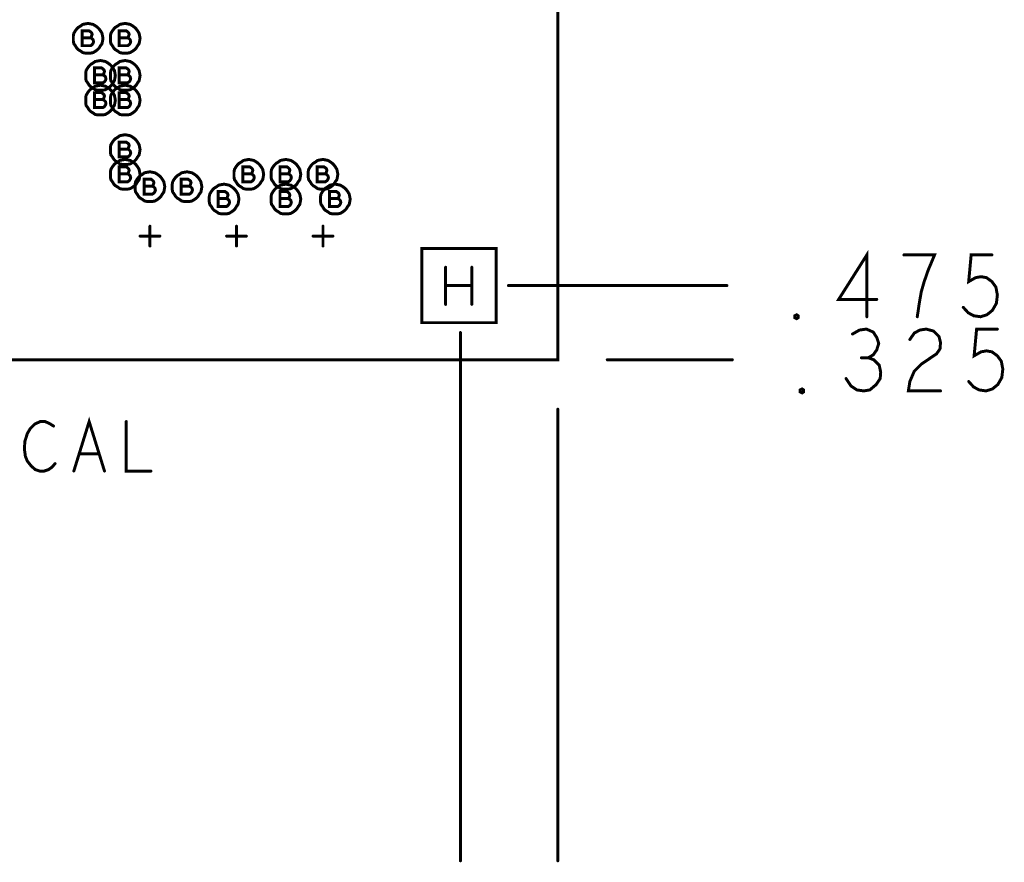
# Model space of a CAD drawing. Extents: x 28 to 61, y 24.9 to 46.
# Tile 54 of 96: x 39 to 41, y 29.3 to 31. Entities that reach past the tile are written whole.
import ezdxf

# ---------------------------------------------------------------- set-up
doc = ezdxf.new("R2010")
doc.units = 0
doc.layers.add('1', color=2, linetype='CONTINUOUS')

msp = doc.modelspace()

# ---------------------------------------------------------------- linework, layer by layer
at = {"layer": '1', "const_width": 0.006}
for points in [[(33.23, 29.96), (33.821, 29.96), (33.821, 30.285), (34.835, 30.285), (34.835, 29.96), (35.406, 29.96), (35.406, 30.285), (35.478, 30.285), (35.478, 29.96), (37.306, 29.96), (37.306, 30.285), (37.379, 30.285), (37.379, 29.96), (37.951, 29.96), (37.951, 30.285), (40.105, 30.285), (40.105, 34.51), (33.23, 34.51), (33.23, 29.96)], [(39.185, 30.935), (39.184, 30.94), (39.183, 30.945), (39.18, 30.95), (39.177, 30.954), (39.174, 30.957), (39.17, 30.96), (39.165, 30.963), (39.16, 30.964), (39.155, 30.965), (39.149, 30.964), (39.144, 30.963), (39.14, 30.96), (39.135, 30.957), (39.132, 30.954), (39.129, 30.95), (39.126, 30.945), (39.125, 30.94), (39.125, 30.935), (39.125, 30.929), (39.126, 30.924), (39.129, 30.92), (39.132, 30.915), (39.135, 30.912), (39.14, 30.909), (39.144, 30.906), (39.149, 30.905), (39.155, 30.905), (39.16, 30.905), (39.165, 30.906), (39.17, 30.909), (39.174, 30.912), (39.177, 30.915), (39.18, 30.92), (39.183, 30.924), (39.184, 30.929), (39.185, 30.935)], [(39.159, 30.936), (39.161, 30.937), (39.162, 30.94), (39.163, 30.943), (39.162, 30.946), (39.16, 30.948), (39.157, 30.95), (39.143, 30.95), (39.143, 30.92), (39.16, 30.92), (39.163, 30.922), (39.165, 30.925), (39.166, 30.928), (39.165, 30.932), (39.162, 30.935), (39.159, 30.936), (39.143, 30.936)], [(39.26, 30.935), (39.259, 30.94), (39.258, 30.945), (39.255, 30.95), (39.252, 30.954), (39.249, 30.957), (39.245, 30.96), (39.24, 30.963), (39.235, 30.964), (39.23, 30.965), (39.224, 30.964), (39.219, 30.963), (39.215, 30.96), (39.21, 30.957), (39.207, 30.954), (39.204, 30.95), (39.201, 30.945), (39.2, 30.94), (39.2, 30.935), (39.2, 30.929), (39.201, 30.924), (39.204, 30.92), (39.207, 30.915), (39.21, 30.912), (39.215, 30.909), (39.219, 30.906), (39.224, 30.905), (39.23, 30.905), (39.235, 30.905), (39.24, 30.906), (39.245, 30.909), (39.249, 30.912), (39.252, 30.915), (39.255, 30.92), (39.258, 30.924), (39.259, 30.929), (39.26, 30.935)], [(39.234, 30.936), (39.236, 30.937), (39.237, 30.94), (39.238, 30.943), (39.237, 30.946), (39.235, 30.948), (39.232, 30.95), (39.218, 30.95), (39.218, 30.92), (39.235, 30.92), (39.238, 30.922), (39.24, 30.925), (39.241, 30.928), (39.24, 30.932), (39.237, 30.935), (39.234, 30.936), (39.218, 30.936)], [(39.21, 30.86), (39.209, 30.865), (39.208, 30.87), (39.205, 30.875), (39.202, 30.879), (39.199, 30.882), (39.195, 30.885), (39.19, 30.888), (39.185, 30.889), (39.18, 30.89), (39.174, 30.889), (39.169, 30.888), (39.165, 30.885), (39.16, 30.882), (39.157, 30.879), (39.154, 30.875), (39.151, 30.87), (39.15, 30.865), (39.15, 30.86), (39.15, 30.854), (39.151, 30.849), (39.154, 30.845), (39.157, 30.84), (39.16, 30.837), (39.165, 30.834), (39.169, 30.831), (39.174, 30.83), (39.18, 30.83), (39.185, 30.83), (39.19, 30.831), (39.195, 30.834), (39.199, 30.837), (39.202, 30.84), (39.205, 30.845), (39.208, 30.849), (39.209, 30.854), (39.21, 30.86)], [(39.26, 30.86), (39.259, 30.865), (39.258, 30.87), (39.255, 30.875), (39.252, 30.879), (39.249, 30.882), (39.245, 30.885), (39.24, 30.888), (39.235, 30.889), (39.23, 30.89), (39.224, 30.889), (39.219, 30.888), (39.215, 30.885), (39.21, 30.882), (39.207, 30.879), (39.204, 30.875), (39.201, 30.87), (39.2, 30.865), (39.2, 30.86), (39.2, 30.854), (39.201, 30.849), (39.204, 30.845), (39.207, 30.84), (39.21, 30.837), (39.215, 30.834), (39.219, 30.831), (39.224, 30.83), (39.23, 30.83), (39.235, 30.83), (39.24, 30.831), (39.245, 30.834), (39.249, 30.837), (39.252, 30.84), (39.255, 30.845), (39.258, 30.849), (39.259, 30.854), (39.26, 30.86)], [(39.184, 30.861), (39.186, 30.862), (39.187, 30.865), (39.188, 30.868), (39.187, 30.871), (39.185, 30.873), (39.182, 30.875), (39.168, 30.875), (39.168, 30.845), (39.185, 30.845), (39.188, 30.847), (39.19, 30.85), (39.191, 30.853), (39.19, 30.857), (39.187, 30.86), (39.184, 30.861), (39.168, 30.861)], [(39.234, 30.861), (39.236, 30.862), (39.237, 30.865), (39.238, 30.868), (39.237, 30.871), (39.235, 30.873), (39.232, 30.875), (39.218, 30.875), (39.218, 30.845), (39.235, 30.845), (39.238, 30.847), (39.24, 30.85), (39.241, 30.853), (39.24, 30.857), (39.237, 30.86), (39.234, 30.861), (39.218, 30.861)], [(39.21, 30.81), (39.209, 30.815), (39.208, 30.82), (39.205, 30.825), (39.202, 30.829), (39.199, 30.832), (39.195, 30.835), (39.19, 30.838), (39.185, 30.839), (39.18, 30.84), (39.174, 30.839), (39.169, 30.838), (39.165, 30.835), (39.16, 30.832), (39.157, 30.829), (39.154, 30.825), (39.151, 30.82), (39.15, 30.815), (39.15, 30.81), (39.15, 30.804), (39.151, 30.799), (39.154, 30.795), (39.157, 30.79), (39.16, 30.787), (39.165, 30.784), (39.169, 30.781), (39.174, 30.78), (39.18, 30.78), (39.185, 30.78), (39.19, 30.781), (39.195, 30.784), (39.199, 30.787), (39.202, 30.79), (39.205, 30.795), (39.208, 30.799), (39.209, 30.804), (39.21, 30.81)], [(39.26, 30.81), (39.259, 30.815), (39.258, 30.82), (39.255, 30.825), (39.252, 30.829), (39.249, 30.832), (39.245, 30.835), (39.24, 30.838), (39.235, 30.839), (39.23, 30.84), (39.224, 30.839), (39.219, 30.838), (39.215, 30.835), (39.21, 30.832), (39.207, 30.829), (39.204, 30.825), (39.201, 30.82), (39.2, 30.815), (39.2, 30.81), (39.2, 30.804), (39.201, 30.799), (39.204, 30.795), (39.207, 30.79), (39.21, 30.787), (39.215, 30.784), (39.219, 30.781), (39.224, 30.78), (39.23, 30.78), (39.235, 30.78), (39.24, 30.781), (39.245, 30.784), (39.249, 30.787), (39.252, 30.79), (39.255, 30.795), (39.258, 30.799), (39.259, 30.804), (39.26, 30.81)], [(39.184, 30.811), (39.186, 30.812), (39.187, 30.815), (39.188, 30.818), (39.187, 30.821), (39.185, 30.823), (39.182, 30.825), (39.168, 30.825), (39.168, 30.795), (39.185, 30.795), (39.188, 30.797), (39.19, 30.8), (39.191, 30.803), (39.19, 30.807), (39.187, 30.81), (39.184, 30.811), (39.168, 30.811)], [(39.234, 30.811), (39.236, 30.812), (39.237, 30.815), (39.238, 30.818), (39.237, 30.821), (39.235, 30.823), (39.232, 30.825), (39.218, 30.825), (39.218, 30.795), (39.235, 30.795), (39.238, 30.797), (39.24, 30.8), (39.241, 30.803), (39.24, 30.807), (39.237, 30.81), (39.234, 30.811), (39.218, 30.811)], [(39.26, 30.71), (39.259, 30.715), (39.258, 30.72), (39.255, 30.725), (39.252, 30.729), (39.249, 30.732), (39.245, 30.735), (39.24, 30.738), (39.235, 30.739), (39.23, 30.74), (39.224, 30.739), (39.219, 30.738), (39.215, 30.735), (39.21, 30.732), (39.207, 30.729), (39.204, 30.725), (39.201, 30.72), (39.2, 30.715), (39.2, 30.71), (39.2, 30.704), (39.201, 30.699), (39.204, 30.695), (39.207, 30.69), (39.21, 30.687), (39.215, 30.684), (39.219, 30.681), (39.224, 30.68), (39.23, 30.68), (39.235, 30.68), (39.24, 30.681), (39.245, 30.684), (39.249, 30.687), (39.252, 30.69), (39.255, 30.695), (39.258, 30.699), (39.259, 30.704), (39.26, 30.71)], [(39.234, 30.711), (39.236, 30.712), (39.237, 30.715), (39.238, 30.718), (39.237, 30.721), (39.235, 30.723), (39.232, 30.725), (39.218, 30.725), (39.218, 30.695), (39.235, 30.695), (39.238, 30.697), (39.24, 30.7), (39.241, 30.703), (39.24, 30.707), (39.237, 30.71), (39.234, 30.711), (39.218, 30.711)], [(39.26, 30.66), (39.259, 30.665), (39.258, 30.67), (39.255, 30.675), (39.252, 30.679), (39.249, 30.682), (39.245, 30.685), (39.24, 30.688), (39.235, 30.689), (39.23, 30.69), (39.224, 30.689), (39.219, 30.688), (39.215, 30.685), (39.21, 30.682), (39.207, 30.679), (39.204, 30.675), (39.201, 30.67), (39.2, 30.665), (39.2, 30.66), (39.2, 30.654), (39.201, 30.649), (39.204, 30.645), (39.207, 30.64), (39.21, 30.637), (39.215, 30.634), (39.219, 30.631), (39.224, 30.63), (39.23, 30.63), (39.235, 30.63), (39.24, 30.631), (39.245, 30.634), (39.249, 30.637), (39.252, 30.64), (39.255, 30.645), (39.258, 30.649), (39.259, 30.654), (39.26, 30.66)], [(39.51, 30.66), (39.509, 30.665), (39.508, 30.67), (39.505, 30.675), (39.502, 30.679), (39.499, 30.682), (39.495, 30.685), (39.49, 30.688), (39.485, 30.689), (39.48, 30.69), (39.474, 30.689), (39.469, 30.688), (39.465, 30.685), (39.46, 30.682), (39.457, 30.679), (39.454, 30.675), (39.451, 30.67), (39.45, 30.665), (39.45, 30.66), (39.45, 30.654), (39.451, 30.649), (39.454, 30.645), (39.457, 30.64), (39.46, 30.637), (39.465, 30.634), (39.469, 30.631), (39.474, 30.63), (39.48, 30.63), (39.485, 30.63), (39.49, 30.631), (39.495, 30.634), (39.499, 30.637), (39.502, 30.64), (39.505, 30.645), (39.508, 30.649), (39.509, 30.654), (39.51, 30.66)], [(39.585, 30.66), (39.584, 30.665), (39.583, 30.67), (39.58, 30.675), (39.577, 30.679), (39.574, 30.682), (39.57, 30.685), (39.565, 30.688), (39.56, 30.689), (39.555, 30.69), (39.549, 30.689), (39.544, 30.688), (39.54, 30.685), (39.535, 30.682), (39.532, 30.679), (39.529, 30.675), (39.526, 30.67), (39.525, 30.665), (39.525, 30.66), (39.525, 30.654), (39.526, 30.649), (39.529, 30.645), (39.532, 30.64), (39.535, 30.637), (39.54, 30.634), (39.544, 30.631), (39.549, 30.63), (39.555, 30.63), (39.56, 30.63), (39.565, 30.631), (39.57, 30.634), (39.574, 30.637), (39.577, 30.64), (39.58, 30.645), (39.583, 30.649), (39.584, 30.654), (39.585, 30.66)], [(39.66, 30.66), (39.659, 30.665), (39.658, 30.67), (39.655, 30.675), (39.652, 30.679), (39.649, 30.682), (39.645, 30.685), (39.64, 30.688), (39.635, 30.689), (39.63, 30.69), (39.624, 30.689), (39.619, 30.688), (39.615, 30.685), (39.61, 30.682), (39.607, 30.679), (39.604, 30.675), (39.601, 30.67), (39.6, 30.665), (39.6, 30.66), (39.6, 30.654), (39.601, 30.649), (39.604, 30.645), (39.607, 30.64), (39.61, 30.637), (39.615, 30.634), (39.619, 30.631), (39.624, 30.63), (39.63, 30.63), (39.635, 30.63), (39.64, 30.631), (39.645, 30.634), (39.649, 30.637), (39.652, 30.64), (39.655, 30.645), (39.658, 30.649), (39.659, 30.654), (39.66, 30.66)], [(39.234, 30.661), (39.236, 30.662), (39.237, 30.665), (39.238, 30.668), (39.237, 30.671), (39.235, 30.673), (39.232, 30.675), (39.218, 30.675), (39.218, 30.645), (39.235, 30.645), (39.238, 30.647), (39.24, 30.65), (39.241, 30.653), (39.24, 30.657), (39.237, 30.66), (39.234, 30.661), (39.218, 30.661)], [(39.484, 30.661), (39.486, 30.662), (39.487, 30.665), (39.488, 30.668), (39.487, 30.671), (39.485, 30.673), (39.482, 30.675), (39.468, 30.675), (39.468, 30.645), (39.485, 30.645), (39.488, 30.647), (39.49, 30.65), (39.491, 30.653), (39.49, 30.657), (39.487, 30.66), (39.484, 30.661), (39.468, 30.661)], [(39.559, 30.661), (39.561, 30.662), (39.562, 30.665), (39.563, 30.668), (39.562, 30.671), (39.56, 30.673), (39.557, 30.675), (39.543, 30.675), (39.543, 30.645), (39.56, 30.645), (39.563, 30.647), (39.565, 30.65), (39.566, 30.653), (39.565, 30.657), (39.562, 30.66), (39.559, 30.661), (39.543, 30.661)], [(39.634, 30.661), (39.636, 30.662), (39.637, 30.665), (39.638, 30.668), (39.637, 30.671), (39.635, 30.673), (39.632, 30.675), (39.618, 30.675), (39.618, 30.645), (39.635, 30.645), (39.638, 30.647), (39.64, 30.65), (39.641, 30.653), (39.64, 30.657), (39.637, 30.66), (39.634, 30.661), (39.618, 30.661)], [(39.31, 30.635), (39.309, 30.64), (39.308, 30.645), (39.305, 30.65), (39.302, 30.654), (39.299, 30.657), (39.295, 30.66), (39.29, 30.663), (39.285, 30.664), (39.28, 30.665), (39.274, 30.664), (39.269, 30.663), (39.265, 30.66), (39.26, 30.657), (39.257, 30.654), (39.254, 30.65), (39.251, 30.645), (39.25, 30.64), (39.25, 30.635), (39.25, 30.629), (39.251, 30.624), (39.254, 30.62), (39.257, 30.615), (39.26, 30.612), (39.265, 30.609), (39.269, 30.606), (39.274, 30.605), (39.28, 30.605), (39.285, 30.605), (39.29, 30.606), (39.295, 30.609), (39.299, 30.612), (39.302, 30.615), (39.305, 30.62), (39.308, 30.624), (39.309, 30.629), (39.31, 30.635)], [(39.284, 30.636), (39.286, 30.637), (39.287, 30.64), (39.288, 30.643), (39.287, 30.646), (39.285, 30.648), (39.282, 30.65), (39.268, 30.65), (39.268, 30.62), (39.285, 30.62), (39.288, 30.622), (39.29, 30.625), (39.291, 30.628), (39.29, 30.632), (39.287, 30.635), (39.284, 30.636), (39.268, 30.636)], [(39.385, 30.635), (39.384, 30.64), (39.383, 30.645), (39.38, 30.65), (39.377, 30.654), (39.374, 30.657), (39.37, 30.66), (39.365, 30.663), (39.36, 30.664), (39.355, 30.665), (39.349, 30.664), (39.344, 30.663), (39.34, 30.66), (39.335, 30.657), (39.332, 30.654), (39.329, 30.65), (39.326, 30.645), (39.325, 30.64), (39.325, 30.635), (39.325, 30.629), (39.326, 30.624), (39.329, 30.62), (39.332, 30.615), (39.335, 30.612), (39.34, 30.609), (39.344, 30.606), (39.349, 30.605), (39.355, 30.605), (39.36, 30.605), (39.365, 30.606), (39.37, 30.609), (39.374, 30.612), (39.377, 30.615), (39.38, 30.62), (39.383, 30.624), (39.384, 30.629), (39.385, 30.635)], [(39.359, 30.636), (39.361, 30.637), (39.362, 30.64), (39.363, 30.643), (39.362, 30.646), (39.36, 30.648), (39.357, 30.65), (39.343, 30.65), (39.343, 30.62), (39.36, 30.62), (39.363, 30.622), (39.365, 30.625), (39.366, 30.628), (39.365, 30.632), (39.362, 30.635), (39.359, 30.636), (39.343, 30.636)], [(39.46, 30.61), (39.459, 30.615), (39.458, 30.62), (39.455, 30.625), (39.452, 30.629), (39.449, 30.632), (39.445, 30.635), (39.44, 30.638), (39.435, 30.639), (39.43, 30.64), (39.424, 30.639), (39.419, 30.638), (39.415, 30.635), (39.41, 30.632), (39.407, 30.629), (39.404, 30.625), (39.401, 30.62), (39.4, 30.615), (39.4, 30.61), (39.4, 30.604), (39.401, 30.599), (39.404, 30.595), (39.407, 30.59), (39.41, 30.587), (39.415, 30.584), (39.419, 30.581), (39.424, 30.58), (39.43, 30.58), (39.435, 30.58), (39.44, 30.581), (39.445, 30.584), (39.449, 30.587), (39.452, 30.59), (39.455, 30.595), (39.458, 30.599), (39.459, 30.604), (39.46, 30.61)], [(39.585, 30.61), (39.584, 30.615), (39.583, 30.62), (39.58, 30.625), (39.577, 30.629), (39.574, 30.632), (39.57, 30.635), (39.565, 30.638), (39.56, 30.639), (39.555, 30.64), (39.549, 30.639), (39.544, 30.638), (39.54, 30.635), (39.535, 30.632), (39.532, 30.629), (39.529, 30.625), (39.526, 30.62), (39.525, 30.615), (39.525, 30.61), (39.525, 30.604), (39.526, 30.599), (39.529, 30.595), (39.532, 30.59), (39.535, 30.587), (39.54, 30.584), (39.544, 30.581), (39.549, 30.58), (39.555, 30.58), (39.56, 30.58), (39.565, 30.581), (39.57, 30.584), (39.574, 30.587), (39.577, 30.59), (39.58, 30.595), (39.583, 30.599), (39.584, 30.604), (39.585, 30.61)], [(39.685, 30.61), (39.684, 30.615), (39.683, 30.62), (39.68, 30.625), (39.677, 30.629), (39.674, 30.632), (39.67, 30.635), (39.665, 30.638), (39.66, 30.639), (39.655, 30.64), (39.649, 30.639), (39.644, 30.638), (39.64, 30.635), (39.635, 30.632), (39.632, 30.629), (39.629, 30.625), (39.626, 30.62), (39.625, 30.615), (39.625, 30.61), (39.625, 30.604), (39.626, 30.599), (39.629, 30.595), (39.632, 30.59), (39.635, 30.587), (39.64, 30.584), (39.644, 30.581), (39.649, 30.58), (39.655, 30.58), (39.66, 30.58), (39.665, 30.581), (39.67, 30.584), (39.674, 30.587), (39.677, 30.59), (39.68, 30.595), (39.683, 30.599), (39.684, 30.604), (39.685, 30.61)], [(39.434, 30.611), (39.436, 30.612), (39.437, 30.615), (39.438, 30.618), (39.437, 30.621), (39.435, 30.623), (39.432, 30.625), (39.418, 30.625), (39.418, 30.595), (39.435, 30.595), (39.438, 30.597), (39.44, 30.6), (39.441, 30.603), (39.44, 30.607), (39.437, 30.61), (39.434, 30.611), (39.418, 30.611)], [(39.559, 30.611), (39.561, 30.612), (39.562, 30.615), (39.563, 30.618), (39.562, 30.621), (39.56, 30.623), (39.557, 30.625), (39.543, 30.625), (39.543, 30.595), (39.56, 30.595), (39.563, 30.597), (39.565, 30.6), (39.566, 30.603), (39.565, 30.607), (39.562, 30.61), (39.559, 30.611), (39.543, 30.611)], [(39.659, 30.611), (39.661, 30.612), (39.662, 30.615), (39.663, 30.618), (39.662, 30.621), (39.66, 30.623), (39.657, 30.625), (39.643, 30.625), (39.643, 30.595), (39.66, 30.595), (39.663, 30.597), (39.665, 30.6), (39.666, 30.603), (39.665, 30.607), (39.662, 30.61), (39.659, 30.611), (39.643, 30.611)], [(39.28, 30.515), (39.28, 30.555)], [(39.455, 30.515), (39.455, 30.555)], [(39.63, 30.515), (39.63, 30.555)], [(39.26, 30.535), (39.3, 30.535)], [(39.435, 30.535), (39.475, 30.535)], [(39.61, 30.535), (39.65, 30.535)], [(39.83, 30.36), (39.98, 30.36), (39.98, 30.51), (39.83, 30.51), (39.83, 30.36)], [(40.73, 30.372), (40.73, 30.497), (40.673, 30.407), (40.75, 30.407)], [(40.832, 30.372), (40.836, 30.399), (40.84, 30.422), (40.846, 30.443), (40.854, 30.466), (40.867, 30.497), (40.805, 30.497)], [(40.925, 30.391), (40.935, 30.38), (40.946, 30.374), (40.96, 30.372), (40.973, 30.376), (40.984, 30.385), (40.992, 30.399), (40.994, 30.416), (40.991, 30.432), (40.983, 30.443), (40.972, 30.451), (40.961, 30.453), (40.95, 30.451), (40.936, 30.443), (40.941, 30.497), (40.983, 30.497)], [(39.878, 30.397), (39.878, 30.472)], [(39.931, 30.472), (39.931, 30.397)], [(39.931, 30.435), (39.878, 30.435)], [(40.447, 30.435), (40.005, 30.435)], [(40.588, 30.368), (40.584, 30.37), (40.584, 30.374), (40.588, 30.376), (40.591, 30.374), (40.591, 30.37), (40.588, 30.368)], [(39.908, 30.34), (39.908, 29.272)], [(40.733, 30.289), (40.743, 30.295), (40.75, 30.305), (40.754, 30.318), (40.75, 30.33), (40.743, 30.341), (40.729, 30.347), (40.715, 30.345), (40.701, 30.337)], [(40.817, 30.326), (40.826, 30.339), (40.837, 30.345), (40.85, 30.347), (40.865, 30.343), (40.876, 30.332), (40.879, 30.32), (40.878, 30.307), (40.871, 30.297), (40.84, 30.276), (40.826, 30.262), (40.817, 30.241), (40.814, 30.222), (40.879, 30.222)], [(40.936, 30.241), (40.946, 30.23), (40.957, 30.224), (40.971, 30.222), (40.984, 30.226), (40.995, 30.235), (41.003, 30.249), (41.005, 30.266), (41.002, 30.282), (40.994, 30.293), (40.983, 30.301), (40.972, 30.303), (40.961, 30.301), (40.947, 30.293), (40.952, 30.347), (40.994, 30.347)], [(40.688, 30.247), (40.698, 30.232), (40.71, 30.224), (40.724, 30.222), (40.736, 30.224), (40.749, 30.235), (40.757, 30.247), (40.758, 30.26), (40.755, 30.274), (40.744, 30.285), (40.733, 30.289), (40.719, 30.289)], [(40.205, 30.285), (40.458, 30.285)], [(40.599, 30.218), (40.595, 30.22), (40.595, 30.224), (40.599, 30.226), (40.602, 30.224), (40.602, 30.22), (40.599, 30.218)], [(40.105, 29.272), (40.105, 30.185)], [(39.085, 30.151), (39.077, 30.156), (39.068, 30.16), (39.058, 30.16), (39.047, 30.155), (39.038, 30.146), (39.032, 30.136), (39.027, 30.12), (39.026, 30.105), (39.028, 30.09), (39.032, 30.08), (39.04, 30.07), (39.048, 30.063), (39.057, 30.06), (39.066, 30.06), (39.075, 30.063), (39.082, 30.068), (39.088, 30.075)], [(39.126, 30.06), (39.157, 30.16), (39.188, 30.06)], [(39.232, 30.16), (39.232, 30.06), (39.282, 30.06)], [(39.177, 30.095), (39.137, 30.095)]]:
    msp.add_lwpolyline(points, dxfattribs=at)
at = {"layer": '1', "const_width": 0.003}
for points in [[(39.1445, 30.936, 1), (39.1415, 30.936, 1)], [(39.1605, 30.936, 1), (39.1575, 30.936, 1)], [(39.1865, 30.935, 1), (39.1835, 30.935, 1)], [(39.1865, 30.935, 1), (39.1835, 30.935, 1)], [(39.2195, 30.936, 1), (39.2165, 30.936, 1)], [(39.2355, 30.936, 1), (39.2325, 30.936, 1)], [(39.2615, 30.935, 1), (39.2585, 30.935, 1)], [(39.2615, 30.935, 1), (39.2585, 30.935, 1)], [(39.1695, 30.861, 1), (39.1665, 30.861, 1)], [(39.1855, 30.861, 1), (39.1825, 30.861, 1)], [(39.2115, 30.86, 1), (39.2085, 30.86, 1)], [(39.2115, 30.86, 1), (39.2085, 30.86, 1)], [(39.2195, 30.861, 1), (39.2165, 30.861, 1)], [(39.2355, 30.861, 1), (39.2325, 30.861, 1)], [(39.2615, 30.86, 1), (39.2585, 30.86, 1)], [(39.2615, 30.86, 1), (39.2585, 30.86, 1)], [(39.1695, 30.811, 1), (39.1665, 30.811, 1)], [(39.1855, 30.811, 1), (39.1825, 30.811, 1)], [(39.2115, 30.81, 1), (39.2085, 30.81, 1)], [(39.2115, 30.81, 1), (39.2085, 30.81, 1)], [(39.2195, 30.811, 1), (39.2165, 30.811, 1)], [(39.2355, 30.811, 1), (39.2325, 30.811, 1)], [(39.2615, 30.81, 1), (39.2585, 30.81, 1)], [(39.2615, 30.81, 1), (39.2585, 30.81, 1)], [(39.2195, 30.711, 1), (39.2165, 30.711, 1)], [(39.2355, 30.711, 1), (39.2325, 30.711, 1)], [(39.2615, 30.71, 1), (39.2585, 30.71, 1)], [(39.2615, 30.71, 1), (39.2585, 30.71, 1)], [(39.2195, 30.661, 1), (39.2165, 30.661, 1)], [(39.2355, 30.661, 1), (39.2325, 30.661, 1)], [(39.2615, 30.66, 1), (39.2585, 30.66, 1)], [(39.2615, 30.66, 1), (39.2585, 30.66, 1)], [(39.4695, 30.661, 1), (39.4665, 30.661, 1)], [(39.4855, 30.661, 1), (39.4825, 30.661, 1)], [(39.5115, 30.66, 1), (39.5085, 30.66, 1)], [(39.5115, 30.66, 1), (39.5085, 30.66, 1)], [(39.5445, 30.661, 1), (39.5415, 30.661, 1)], [(39.5605, 30.661, 1), (39.5575, 30.661, 1)], [(39.5865, 30.66, 1), (39.5835, 30.66, 1)], [(39.5865, 30.66, 1), (39.5835, 30.66, 1)], [(39.6195, 30.661, 1), (39.6165, 30.661, 1)], [(39.6355, 30.661, 1), (39.6325, 30.661, 1)], [(39.6615, 30.66, 1), (39.6585, 30.66, 1)], [(39.6615, 30.66, 1), (39.6585, 30.66, 1)], [(39.2695, 30.636, 1), (39.2665, 30.636, 1)], [(39.2855, 30.636, 1), (39.2825, 30.636, 1)], [(39.3115, 30.635, 1), (39.3085, 30.635, 1)], [(39.3115, 30.635, 1), (39.3085, 30.635, 1)], [(39.3445, 30.636, 1), (39.3415, 30.636, 1)], [(39.3605, 30.636, 1), (39.3575, 30.636, 1)], [(39.3865, 30.635, 1), (39.3835, 30.635, 1)], [(39.3865, 30.635, 1), (39.3835, 30.635, 1)], [(39.4195, 30.611, 1), (39.4165, 30.611, 1)], [(39.4355, 30.611, 1), (39.4325, 30.611, 1)], [(39.4615, 30.61, 1), (39.4585, 30.61, 1)], [(39.4615, 30.61, 1), (39.4585, 30.61, 1)], [(39.5445, 30.611, 1), (39.5415, 30.611, 1)], [(39.5605, 30.611, 1), (39.5575, 30.611, 1)], [(39.5865, 30.61, 1), (39.5835, 30.61, 1)], [(39.5865, 30.61, 1), (39.5835, 30.61, 1)], [(39.6445, 30.611, 1), (39.6415, 30.611, 1)], [(39.6605, 30.611, 1), (39.6575, 30.611, 1)], [(39.6865, 30.61, 1), (39.6835, 30.61, 1)], [(39.6865, 30.61, 1), (39.6835, 30.61, 1)], [(39.2815, 30.555, 1), (39.2785, 30.555, 1)], [(39.4565, 30.555, 1), (39.4535, 30.555, 1)], [(39.6315, 30.555, 1), (39.6285, 30.555, 1)], [(39.2615, 30.535, 1), (39.2585, 30.535, 1)], [(39.3015, 30.535, 1), (39.2985, 30.535, 1)], [(39.4365, 30.535, 1), (39.4335, 30.535, 1)], [(39.4765, 30.535, 1), (39.4735, 30.535, 1)], [(39.6115, 30.535, 1), (39.6085, 30.535, 1)], [(39.6515, 30.535, 1), (39.6485, 30.535, 1)], [(39.2815, 30.515, 1), (39.2785, 30.515, 1)], [(39.4565, 30.515, 1), (39.4535, 30.515, 1)], [(39.6315, 30.515, 1), (39.6285, 30.515, 1)], [(40.8065, 30.497, 1), (40.8035, 30.497, 1)], [(40.9845, 30.497, 1), (40.9815, 30.497, 1)], [(39.8795, 30.472, 1), (39.8765, 30.472, 1)], [(39.9325, 30.472, 1), (39.9295, 30.472, 1)], [(39.8795, 30.435, 1), (39.8765, 30.435, 1)], [(39.9325, 30.435, 1), (39.9295, 30.435, 1)], [(40.0065, 30.435, 1), (40.0035, 30.435, 1)], [(40.4485, 30.435, 1), (40.4455, 30.435, 1)], [(39.8795, 30.397, 1), (39.8765, 30.397, 1)], [(39.9325, 30.397, 1), (39.9295, 30.397, 1)], [(40.7515, 30.407, 1), (40.7485, 30.407, 1)], [(40.9265, 30.391, 1), (40.9235, 30.391, 1)], [(40.5895, 30.368, 1), (40.5865, 30.368, 1)], [(40.5895, 30.368, 1), (40.5865, 30.368, 1)], [(40.7315, 30.372, 1), (40.7285, 30.372, 1)], [(40.8335, 30.372, 1), (40.8305, 30.372, 1)], [(39.8315, 30.36, 1), (39.8285, 30.36, 1)], [(39.8315, 30.36, 1), (39.8285, 30.36, 1)], [(39.9095, 30.34, 1), (39.9065, 30.34, 1)], [(40.7025, 30.337, 1), (40.6995, 30.337, 1)], [(40.9955, 30.347, 1), (40.9925, 30.347, 1)], [(40.8185, 30.326, 1), (40.8155, 30.326, 1)], [(40.7205, 30.289, 1), (40.7175, 30.289, 1)], [(40.7345, 30.289, 1), (40.7315, 30.289, 1)], [(40.2065, 30.285, 1), (40.2035, 30.285, 1)], [(40.4595, 30.285, 1), (40.4565, 30.285, 1)], [(40.6895, 30.247, 1), (40.6865, 30.247, 1)], [(40.9375, 30.241, 1), (40.9345, 30.241, 1)], [(40.6005, 30.218, 1), (40.5975, 30.218, 1)], [(40.6005, 30.218, 1), (40.5975, 30.218, 1)], [(40.8805, 30.222, 1), (40.8775, 30.222, 1)], [(40.1065, 30.185, 1), (40.1035, 30.185, 1)], [(39.0865, 30.151, 1), (39.0835, 30.151, 1)], [(39.2335, 30.16, 1), (39.2305, 30.16, 1)], [(39.1385, 30.095, 1), (39.1355, 30.095, 1)], [(39.1785, 30.095, 1), (39.1755, 30.095, 1)], [(39.0895, 30.075, 1), (39.0865, 30.075, 1)], [(39.1275, 30.06, 1), (39.1245, 30.06, 1)], [(39.1895, 30.06, 1), (39.1865, 30.06, 1)], [(39.2835, 30.06, 1), (39.2805, 30.06, 1)], [(39.9095, 29.272, 1), (39.9065, 29.272, 1)], [(40.1065, 29.272, 1), (40.1035, 29.272, 1)]]:
    msp.add_lwpolyline(points, format="xyb", close=True, dxfattribs=at)

doc.saveas('drawing.dxf')
